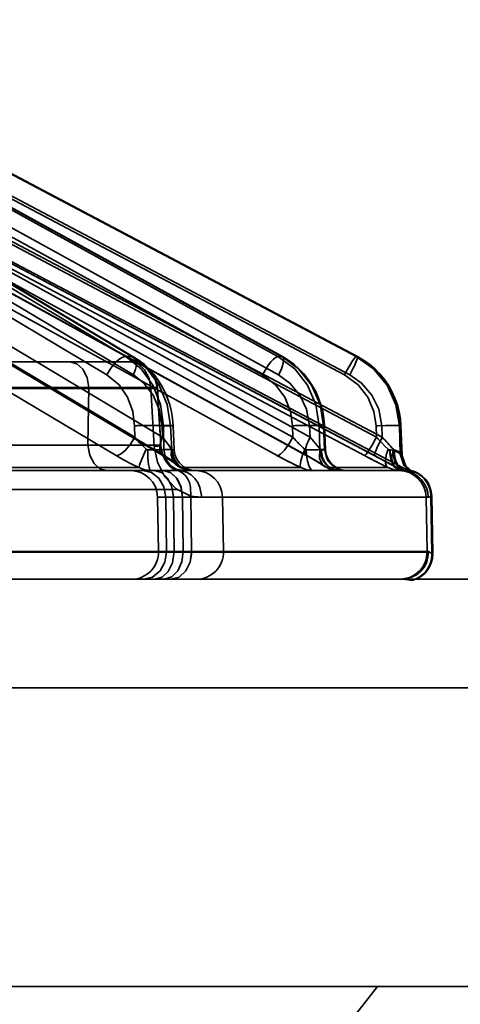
# Model space of a CAD drawing. Header units: millimetres. Extents: x -148444 to 51443, y -4810 to 453290.
# Tile 18 of 256: x 16314 to 16330, y 10602 to 10638. Entities that reach past the tile are written whole.
import ezdxf

# ---------------------------------------------------------------- set-up
doc = ezdxf.new("R2010")
doc.units = ezdxf.units.MM
doc.header["$XCLIPFRAME"] = 2
doc.layers.add('AHU03-3-68634OBJ', color=8, linetype='Continuous')
doc.layers.add('EC-MTR_250-0_7OBJ', color=8, linetype='Continuous')
picture_1 = doc.add_image_def('image1.bmp', size_in_pixel=(951, 911))

msp = doc.modelspace()

# ---------------------------------------------------------------- linework, layer by layer
at = {"layer": 'AHU03-3-68634OBJ', "color": 8, "linetype": 'Continuous', "lineweight": 35, "ltscale": 100}
for p, q in [((16386.277, 10617.827), (16118.277, 10617.827)), ((16385.777, 10613.827), (16118.777, 10613.827)), ((16385.777, 10602.827), (16118.777, 10602.827))]:
    msp.add_line(p, q, dxfattribs=at)
at = {"layer": 'EC-MTR_250-0_7OBJ', "color": 8, "linetype": 'Continuous', "lineweight": 35, "ltscale": 100}
for p, q in [((16317.534, 10626.028), (16300.632, 10636.115)), ((16317.752, 10626.028), (16300.85, 10636.115)), ((16300.949, 10636.083), (16317.833, 10626.007)), ((16323.136, 10626.028), (16304.797, 10636.115)), ((16323.271, 10626.028), (16304.931, 10636.115)), ((16304.966, 10636.104), (16323.3, 10626.021)), ((16326.016, 10626.028), (16306.943, 10636.115)), ((16326.064, 10626.027), (16306.988, 10636.115)), ((16306.992, 10636.114), (16326.064, 10626.027)), ((16316.842, 10625.348), (16300.585, 10635.05)), ((16317.813, 10625.348), (16301.557, 10635.05)), ((16322.562, 10625.348), (16304.922, 10635.05)), ((16323.16, 10625.348), (16305.521, 10635.05)), ((16325.581, 10625.348), (16307.236, 10635.05)), ((16325.783, 10625.348), (16307.438, 10635.05)), ((16317.863, 10623.056), (16300.595, 10633.357)), ((16318.889, 10623.056), (16301.621, 10633.357)), ((16323.683, 10623.056), (16304.946, 10633.357)), ((16324.315, 10623.056), (16305.578, 10633.357)), ((16326.758, 10623.056), (16307.273, 10633.357)), ((16326.972, 10623.056), (16307.486, 10633.357)), ((16317.175, 10622.376), (16299.909, 10632.677)), ((16301.602, 10632.698), (16318.869, 10622.397)), ((16318.946, 10622.376), (16301.677, 10632.677)), ((16323.111, 10622.376), (16304.375, 10632.677)), ((16305.439, 10632.684), (16324.175, 10622.383)), ((16324.202, 10622.376), (16305.464, 10632.677)), ((16326.325, 10622.376), (16306.84, 10632.677)), ((16326.693, 10622.376), (16307.207, 10632.677)), ((16309.615, 10631.47), (16327.717, 10621.942)), ((16317.752, 10626.028), (16317.534, 10626.028)), ((16318.031, 10625.877), (16317.833, 10626.007)), ((16323.271, 10626.028), (16323.136, 10626.028)), ((16326.061, 10626.028), (16326.016, 10626.028)), ((16326.061, 10626.028), (16326.064, 10626.027)), ((16317.7, 10625.827), (16310.109, 10625.827)), ((16316.179, 10624.89), (16308.636, 10624.889)), ((16318.452, 10624.845), (16310.31, 10624.845)), ((16316.179, 10624.89), (16316.144, 10622.765)), ((16316.144, 10622.765), (16316.179, 10624.89)), ((16318.582, 10622.717), (16318.452, 10624.845)), ((16318.823, 10622.763), (16318.695, 10624.891)), ((16318.827, 10622.759), (16318.698, 10624.887)), ((16319.215, 10623.994), (16319.152, 10624.244)), ((16324.783, 10623.996), (16324.718, 10624.249)), ((16327.597, 10623.994), (16327.53, 10624.248)), ((16317.863, 10623.056), (16317.857, 10623.478)), ((16318.889, 10623.056), (16318.869, 10623.478)), ((16318.939, 10622.599), (16318.926, 10623.478)), ((16319.185, 10623.478), (16318.926, 10623.478)), ((16319.226, 10622.599), (16319.185, 10623.478)), ((16319.321, 10622.59), (16319.279, 10623.487)), ((16323.683, 10623.056), (16323.673, 10623.478)), ((16324.315, 10623.056), (16324.296, 10623.478)), ((16324.656, 10623.478), (16324.676, 10622.599)), ((16324.815, 10623.478), (16324.656, 10623.478)), ((16324.853, 10622.599), (16324.815, 10623.478)), ((16324.888, 10622.592), (16324.849, 10623.485)), ((16326.758, 10623.056), (16326.745, 10623.478)), ((16326.972, 10623.056), (16326.956, 10623.478)), ((16327.637, 10622.437), (16327.604, 10623.478)), ((16327.658, 10623.478), (16327.604, 10623.478)), ((16327.699, 10622.415), (16327.658, 10623.478)), ((16327.703, 10622.41), (16327.662, 10623.48)), ((16316.144, 10622.765), (16311.597, 10622.765)), ((16318.869, 10622.397), (16318.971, 10622.335)), ((16319.226, 10622.599), (16318.939, 10622.599)), ((16324.676, 10622.599), (16324.853, 10622.599)), ((16327.699, 10622.415), (16327.637, 10622.437)), ((16318.013, 10621.942), (16311.934, 10621.942)), ((16319.286, 10622.121), (16319.34, 10622.08)), ((16319.34, 10622.08), (16319.382, 10622.044)), ((16319.456, 10621.987), (16319.534, 10621.938)), ((16323.971, 10621.942), (16319.572, 10621.942)), ((16324.848, 10621.983), (16324.929, 10621.935)), ((16327.173, 10621.942), (16324.931, 10621.942)), ((16327.367, 10622.013), (16327.481, 10621.95)), ((16327.497, 10621.942), (16327.717, 10621.942)), ((16327.924, 10621.889), (16327.893, 10621.923)), ((16318.579, 10621.827), (16312.303, 10621.827)), ((16318.92, 10621.827), (16318.579, 10621.827)), ((16318.92, 10621.827), (16327.664, 10621.827)), ((16319.872, 10621.831), (16319.959, 10621.827)), ((16327.955, 10621.858), (16327.924, 10621.889)), ((16327.985, 10621.832), (16327.955, 10621.859)), ((16327.988, 10621.846), (16327.956, 10621.846)), ((16327.982, 10621.802), (16327.998, 10621.798)), ((16328.011, 10621.811), (16327.985, 10621.832)), ((16328.033, 10621.795), (16328.011, 10621.811)), ((16328.012, 10621.793), (16328.025, 10621.788)), ((16328.079, 10621.765), (16328.08, 10621.765)), ((16319.41, 10621.127), (16192.89, 10621.127)), ((16318.74, 10618.845), (16318.705, 10620.845)), ((16318.705, 10620.845), (16319.286, 10620.845)), ((16319.038, 10618.845), (16319.008, 10620.845)), ((16319.311, 10618.845), (16319.286, 10620.845)), ((16319.286, 10620.845), (16319.626, 10620.845)), ((16319.651, 10618.845), (16319.626, 10620.845)), ((16319.626, 10620.845), (16328.667, 10620.845)), ((16319.626, 10620.845), (16321.096, 10620.844)), ((16319.932, 10620.889), (16319.959, 10618.845)), ((16321.096, 10620.845), (16321.131, 10618.845)), ((16328.622, 10618.845), (16328.587, 10620.845)), ((16328.798, 10618.77), (16328.762, 10620.883)), ((16328.793, 10620.883), (16328.762, 10620.883)), ((16328.793, 10620.883), (16328.83, 10618.77)), ((16328.622, 10618.845), (16308.708, 10618.845)), ((16328.622, 10618.827), (16308.708, 10618.827)), ((16328.682, 10618.845), (16328.622, 10618.845)), ((16328.83, 10618.77), (16328.798, 10618.77)), ((16328.83, 10618.752), (16328.799, 10618.752)), ((16302.607, 10617.827), (16327.682, 10617.827)), ((16328.07, 10617.79), (16328.101, 10617.79)), ((16325.777, 10601.527), (16326.792, 10602.827))]:
    msp.add_line(p, q, dxfattribs=at)
at = {"layer": 'EC-MTR_250-0_7OBJ', "color": 8, "linetype": 'Continuous', "lineweight": 35, "ltscale": 100, "flags": 128}
for points in [[(16307.206, 10632.678), (16326.838, 10622.299), (16326.98, 10622.223), (16327.116, 10622.15), (16327.245, 10622.08)], [(16316.842, 10625.348), (16316.99, 10625.601), (16317.082, 10625.722), (16317.181, 10625.83), (16317.281, 10625.918), (16317.377, 10625.98), (16317.462, 10626.016), (16317.534, 10626.028)], [(16318.926, 10623.478), (16318.817, 10624.256), (16318.534, 10624.966), (16318.1, 10625.57), (16317.534, 10626.028)], [(16317.752, 10626.028), (16317.795, 10626.023), (16317.833, 10626.007)], [(16317.752, 10626.028), (16318.321, 10625.57), (16318.763, 10624.966), (16319.059, 10624.256), (16319.185, 10623.478)], [(16317.833, 10626.007), (16317.874, 10625.971), (16317.903, 10625.917), (16317.92, 10625.845), (16317.923, 10625.759), (16317.912, 10625.662), (16317.889, 10625.558), (16317.813, 10625.348)], [(16322.562, 10625.348), (16322.708, 10625.601), (16322.792, 10625.722), (16322.876, 10625.83), (16322.957, 10625.918), (16323.029, 10625.98), (16323.089, 10626.016), (16323.136, 10626.028)], [(16324.656, 10623.478), (16324.534, 10624.256), (16324.224, 10624.966), (16323.751, 10625.57), (16323.136, 10626.028)], [(16323.3, 10626.021), (16323.324, 10625.994), (16323.333, 10625.973), (16323.338, 10625.947), (16323.338, 10625.877), (16323.324, 10625.79), (16323.298, 10625.687), (16323.259, 10625.576), (16323.213, 10625.461), (16323.16, 10625.348)], [(16323.271, 10626.028), (16323.3, 10626.021)], [(16323.271, 10626.028), (16323.887, 10625.57), (16324.365, 10624.966), (16324.683, 10624.256), (16324.815, 10623.478)], [(16323.716, 10625.741), (16323.513, 10625.891), (16323.3, 10626.021)], [(16326.016, 10626.028), (16325.996, 10626.016), (16325.981, 10626.002), (16325.962, 10625.98), (16325.916, 10625.918), (16325.858, 10625.83), (16325.791, 10625.722), (16325.72, 10625.601), (16325.649, 10625.473), (16325.581, 10625.348)], [(16326.053, 10625.941), (16326.041, 10625.905), (16326.006, 10625.817), (16325.96, 10625.711), (16325.905, 10625.592), (16325.845, 10625.469), (16325.783, 10625.348)], [(16326.016, 10626.028), (16326.654, 10625.574), (16327.152, 10624.968), (16327.477, 10624.253), (16327.604, 10623.478)], [(16326.064, 10626.027), (16326.069, 10626.01), (16326.067, 10625.993), (16326.062, 10625.97), (16326.053, 10625.941)], [(16326.061, 10626.028), (16326.701, 10625.57), (16327.197, 10624.966), (16327.524, 10624.256), (16327.658, 10623.478)], [(16326.497, 10625.747), (16326.286, 10625.897), (16326.064, 10626.027)], [(16316.179, 10624.89), (16316.113, 10625.254), (16315.958, 10625.556), (16315.737, 10625.757), (16315.477, 10625.827)], [(16316.179, 10624.89), (16316.113, 10625.253), (16315.958, 10625.556), (16315.736, 10625.757), (16315.477, 10625.827)], [(16318.695, 10624.891), (16318.601, 10625.254), (16318.382, 10625.556), (16318.068, 10625.757), (16317.7, 10625.827)], [(16318.452, 10624.845), (16318.391, 10625.222), (16318.227, 10625.54), (16317.986, 10625.752), (16317.7, 10625.827)], [(16317.7, 10625.827), (16318.053, 10625.762), (16318.226, 10625.676), (16318.383, 10625.556), (16318.512, 10625.407), (16318.609, 10625.238), (16318.695, 10624.891)], [(16319.152, 10624.244), (16319.071, 10624.489), (16318.97, 10624.726), (16318.851, 10624.954), (16318.715, 10625.17), (16318.564, 10625.372), (16318.398, 10625.558), (16318.219, 10625.727), (16318.031, 10625.877)], [(16324.718, 10624.249), (16324.63, 10624.496), (16324.523, 10624.735), (16324.395, 10624.965), (16324.249, 10625.182), (16324.086, 10625.385), (16323.908, 10625.572), (16323.716, 10625.741)], [(16327.53, 10624.248), (16327.441, 10624.496), (16327.331, 10624.736), (16327.199, 10624.967), (16327.049, 10625.185), (16326.881, 10625.389), (16326.696, 10625.577), (16326.497, 10625.747)], [(16316.842, 10625.348), (16317.287, 10624.982), (16317.596, 10624.533), (16317.793, 10623.997), (16317.857, 10623.478)], [(16318.869, 10623.478), (16318.763, 10624.093), (16318.537, 10624.608), (16318.196, 10625.049), (16317.813, 10625.348)], [(16322.562, 10625.348), (16323.045, 10624.982), (16323.383, 10624.533), (16323.6, 10623.997), (16323.673, 10623.478)], [(16324.296, 10623.478), (16324.185, 10624.093), (16323.943, 10624.608), (16323.575, 10625.049), (16323.16, 10625.348)], [(16325.581, 10625.348), (16326.084, 10624.982), (16326.437, 10624.533), (16326.666, 10623.997), (16326.745, 10623.478)], [(16326.956, 10623.478), (16326.844, 10624.093), (16326.595, 10624.608), (16326.213, 10625.049), (16325.783, 10625.348)], [(16318.695, 10624.891), (16318.604, 10624.89), (16318.36, 10624.89), (16318.055, 10624.89), (16317.814, 10624.89), (16317.332, 10624.89), (16316.705, 10624.891), (16316.179, 10624.89)], [(16318.695, 10624.891), (16318.684, 10624.879), (16318.648, 10624.871), (16318.612, 10624.865), (16318.567, 10624.858), (16318.513, 10624.852), (16318.452, 10624.845)], [(16318.452, 10624.845), (16318.513, 10624.852), (16318.567, 10624.858), (16318.612, 10624.865), (16318.648, 10624.871), (16318.674, 10624.877), (16318.691, 10624.882)], [(16319.279, 10623.487), (16319.257, 10623.741), (16319.215, 10623.994)], [(16324.849, 10623.485), (16324.827, 10623.741), (16324.783, 10623.996)], [(16327.662, 10623.48), (16327.641, 10623.738), (16327.597, 10623.994)], [(16318.926, 10623.478), (16318.809, 10623.484), (16318.644, 10623.488), (16318.44, 10623.489), (16318.221, 10623.487)], [(16318.869, 10623.478), (16318.951, 10623.481), (16319.028, 10623.484), (16319.099, 10623.486), (16319.161, 10623.488), (16319.188, 10623.488), (16319.212, 10623.489), (16319.232, 10623.489), (16319.249, 10623.489), (16319.262, 10623.489), (16319.274, 10623.488), (16319.269, 10623.428)], [(16319.279, 10623.487), (16319.264, 10623.485), (16319.253, 10623.483), (16319.24, 10623.482), (16319.223, 10623.481), (16319.185, 10623.478)], [(16324.656, 10623.478), (16324.614, 10623.481), (16324.553, 10623.485), (16324.376, 10623.489), (16324.144, 10623.488), (16323.891, 10623.484)], [(16324.296, 10623.478), (16324.403, 10623.481), (16324.507, 10623.485), (16324.604, 10623.487), (16324.689, 10623.488), (16324.726, 10623.489), (16324.758, 10623.489), (16324.786, 10623.489), (16324.809, 10623.488), (16324.827, 10623.488), (16324.839, 10623.487), (16324.85, 10623.489)], [(16324.849, 10623.485), (16324.83, 10623.48), (16324.815, 10623.478)], [(16326.809, 10623.48), (16327.09, 10623.487), (16327.226, 10623.489), (16327.349, 10623.489), (16327.451, 10623.488), (16327.529, 10623.485), (16327.557, 10623.484), (16327.579, 10623.482), (16327.595, 10623.48)], [(16326.956, 10623.478), (16327.087, 10623.482), (16327.219, 10623.485), (16327.345, 10623.488), (16327.456, 10623.489), (16327.504, 10623.489), (16327.546, 10623.489), (16327.582, 10623.488), (16327.612, 10623.487), (16327.634, 10623.486), (16327.65, 10623.484), (16327.661, 10623.478), (16327.658, 10623.504)], [(16317.863, 10623.056), (16317.71, 10622.796), (16317.526, 10622.577), (16317.432, 10622.493), (16317.339, 10622.43), (16317.253, 10622.391), (16317.175, 10622.376)], [(16317.863, 10623.056), (16318.04, 10622.854), (16318.233, 10622.661)], [(16318.233, 10622.661), (16318.04, 10622.854), (16317.863, 10623.056)], [(16318.946, 10622.376), (16318.881, 10622.391), (16318.831, 10622.43), (16318.797, 10622.493), (16318.78, 10622.577), (16318.782, 10622.679), (16318.801, 10622.796), (16318.889, 10623.056)], [(16319.213, 10622.612), (16319.07, 10622.825), (16318.889, 10623.056)], [(16318.889, 10623.056), (16319.07, 10622.825), (16319.213, 10622.612)], [(16323.683, 10623.056), (16323.532, 10622.796), (16323.371, 10622.577), (16323.294, 10622.493), (16323.224, 10622.43), (16323.162, 10622.391), (16323.111, 10622.376)], [(16324.202, 10622.376), (16324.182, 10622.38), (16324.165, 10622.391), (16324.143, 10622.43), (16324.137, 10622.458), (16324.135, 10622.493), (16324.143, 10622.577), (16324.166, 10622.679), (16324.203, 10622.796), (16324.253, 10622.923), (16324.315, 10623.056)], [(16324.689, 10622.612), (16324.516, 10622.825), (16324.315, 10623.056)], [(16324.315, 10623.056), (16324.516, 10622.825), (16324.689, 10622.612)], [(16326.325, 10622.376), (16326.345, 10622.389), (16326.36, 10622.404), (16326.379, 10622.426), (16326.426, 10622.489), (16326.483, 10622.577), (16326.55, 10622.684), (16326.621, 10622.805), (16326.691, 10622.931), (16326.758, 10623.056)], [(16326.972, 10623.056), (16326.846, 10622.805), (16326.791, 10622.684), (16326.744, 10622.577), (16326.726, 10622.53), (16326.711, 10622.489), (16326.699, 10622.454), (16326.691, 10622.426), (16326.687, 10622.404), (16326.686, 10622.389), (16326.693, 10622.377)], [(16326.972, 10623.056), (16327.08, 10622.94), (16327.382, 10622.612)], [(16318.823, 10622.763), (16318.743, 10622.763), (16318.617, 10622.764), (16318.447, 10622.765), (16318.232, 10622.765), (16317.983, 10622.765), (16317.817, 10622.765), (16317.448, 10622.765), (16316.95, 10622.764), (16316.528, 10622.763), (16316.144, 10622.762)], [(16316.144, 10622.765), (16316.209, 10622.4), (16316.363, 10622.097), (16316.583, 10621.897), (16316.839, 10621.827)], [(16316.839, 10621.827), (16316.585, 10621.896), (16316.37, 10622.087), (16316.213, 10622.388), (16316.144, 10622.765)], [(16316.144, 10622.762), (16317.181, 10622.764), (16318.02, 10622.765), (16318.543, 10622.765), (16318.823, 10622.763)], [(16318.823, 10622.763), (16318.805, 10622.749), (16318.779, 10622.744), (16318.743, 10622.737), (16318.698, 10622.731), (16318.644, 10622.724), (16318.582, 10622.717)], [(16318.827, 10622.76), (16318.811, 10622.751), (16318.791, 10622.746), (16318.764, 10622.741), (16318.728, 10622.735), (16318.685, 10622.729), (16318.582, 10622.717)], [(16318.582, 10622.717), (16318.699, 10622.132), (16318.976, 10621.593), (16319.394, 10621.158), (16319.932, 10620.889)], [(16319.368, 10621.849), (16319.28, 10621.891), (16319.167, 10621.977), (16319.09, 10622.059), (16319.034, 10622.133), (16318.973, 10622.233), (16318.924, 10622.334), (16318.881, 10622.448), (16318.839, 10622.621), (16318.823, 10622.763)], [(16319.399, 10621.846), (16319.367, 10621.859), (16319.329, 10621.878), (16319.289, 10621.902), (16319.247, 10621.931), (16319.204, 10621.965), (16319.161, 10622.004), (16319.118, 10622.047), (16319.076, 10622.096), (16319.035, 10622.149), (16318.996, 10622.207), (16318.96, 10622.271), (16318.926, 10622.341), (16318.896, 10622.416), (16318.87, 10622.497), (16318.85, 10622.582), (16318.835, 10622.67), (16318.827, 10622.759)], [(16319.425, 10621.837), (16319.397, 10621.846), (16319.362, 10621.861), (16319.323, 10621.882), (16319.28, 10621.908), (16319.237, 10621.939), (16319.192, 10621.975), (16319.149, 10622.015), (16319.105, 10622.061), (16319.064, 10622.111), (16319.024, 10622.165), (16318.986, 10622.224), (16318.951, 10622.288), (16318.919, 10622.357), (16318.891, 10622.431), (16318.867, 10622.509), (16318.848, 10622.591), (16318.835, 10622.675)], [(16323.906, 10622.818), (16323.959, 10622.764), (16324.118, 10622.612)], [(16324.118, 10622.612), (16324.065, 10622.661), (16323.906, 10622.817)], [(16326.824, 10622.986), (16326.952, 10622.852), (16327.073, 10622.728), (16327.19, 10622.612)], [(16327.19, 10622.612), (16327.073, 10622.728), (16326.952, 10622.852), (16326.824, 10622.986)], [(16317.175, 10622.376), (16317.451, 10622.22), (16317.731, 10622.075), (16318.013, 10621.942)], [(16318.286, 10622.612), (16318.19, 10622.392), (16318.104, 10622.187), (16318.069, 10622.101), (16318.043, 10622.03), (16318.024, 10621.978), (16318.013, 10621.942)], [(16318.286, 10622.612), (16318.304, 10622.599), (16318.322, 10622.591), (16318.342, 10622.589)], [(16318.939, 10622.599), (16318.83, 10622.594), (16318.69, 10622.59), (16318.342, 10622.589)], [(16318.342, 10622.589), (16318.351, 10622.305), (16318.362, 10622.169), (16318.376, 10622.048), (16318.393, 10621.95), (16318.402, 10621.912), (16318.412, 10621.88), (16318.421, 10621.856), (16318.431, 10621.84), (16318.45, 10621.827)], [(16318.939, 10622.599), (16318.995, 10622.312), (16319.062, 10622.174), (16319.154, 10622.052), (16319.265, 10621.952), (16319.389, 10621.881), (16319.644, 10621.827)], [(16319.572, 10621.942), (16319.406, 10622.074), (16319.196, 10622.22), (16318.946, 10622.376)], [(16318.971, 10622.335), (16319.064, 10622.276), (16319.148, 10622.22), (16319.222, 10622.168), (16319.286, 10622.121)], [(16319.572, 10621.942), (16319.399, 10622.03), (16319.268, 10622.187), (16319.205, 10622.392), (16319.213, 10622.612)], [(16319.213, 10622.612), (16319.227, 10622.594), (16319.24, 10622.589)], [(16319.931, 10621.827), (16319.676, 10621.881), (16319.552, 10621.952), (16319.441, 10622.052), (16319.349, 10622.174), (16319.282, 10622.312), (16319.226, 10622.599)], [(16319.32, 10622.59), (16319.307, 10622.592), (16319.296, 10622.593), (16319.283, 10622.595), (16319.267, 10622.596), (16319.226, 10622.599)], [(16319.959, 10621.827), (16319.701, 10621.88), (16319.576, 10621.95), (16319.463, 10622.048), (16319.369, 10622.169), (16319.3, 10622.305), (16319.24, 10622.589)], [(16319.24, 10622.589), (16319.275, 10622.588), (16319.289, 10622.588), (16319.3, 10622.588), (16319.315, 10622.589)], [(16320.118, 10621.827), (16320.018, 10621.833), (16319.918, 10621.853), (16319.821, 10621.884), (16319.73, 10621.928), (16319.644, 10621.983), (16319.567, 10622.048), (16319.498, 10622.123), (16319.439, 10622.205), (16319.391, 10622.295), (16319.355, 10622.389), (16319.331, 10622.489), (16319.32, 10622.59)], [(16323.971, 10621.942), (16323.694, 10622.074), (16323.403, 10622.22), (16323.111, 10622.376)], [(16324.118, 10622.612), (16324.035, 10622.392), (16323.977, 10622.187), (16323.961, 10622.101), (16323.955, 10622.03), (16323.959, 10621.978), (16323.971, 10621.942)], [(16324.118, 10622.612), (16324.136, 10622.599), (16324.154, 10622.591), (16324.173, 10622.589)], [(16324.676, 10622.599), (16324.6, 10622.594), (16324.487, 10622.59), (16324.342, 10622.588), (16324.173, 10622.589)], [(16324.173, 10622.589), (16324.179, 10622.447), (16324.194, 10622.305), (16324.219, 10622.169), (16324.253, 10622.048), (16324.294, 10621.95), (16324.34, 10621.88), (16324.387, 10621.84), (16324.433, 10621.827)], [(16324.175, 10622.383), (16324.314, 10622.306), (16324.443, 10622.232), (16324.562, 10622.162)], [(16324.931, 10621.942), (16324.724, 10622.074), (16324.479, 10622.22), (16324.202, 10622.376)], [(16324.931, 10621.942), (16324.857, 10621.978), (16324.79, 10622.03), (16324.694, 10622.187), (16324.669, 10622.285), (16324.66, 10622.392), (16324.689, 10622.612)], [(16324.676, 10622.599), (16324.738, 10622.312), (16324.811, 10622.174), (16324.91, 10622.052), (16325.031, 10621.952), (16325.165, 10621.881), (16325.441, 10621.827)], [(16324.689, 10622.612), (16324.698, 10622.602), (16324.726, 10622.589)], [(16324.726, 10622.589), (16324.763, 10622.588), (16324.796, 10622.588), (16324.823, 10622.588), (16324.846, 10622.588), (16324.864, 10622.589), (16324.877, 10622.59), (16324.888, 10622.593)], [(16325.362, 10621.827), (16325.249, 10621.84), (16325.134, 10621.88), (16325.023, 10621.95), (16324.923, 10622.048), (16324.84, 10622.169), (16324.779, 10622.305), (16324.726, 10622.589)], [(16324.853, 10622.599), (16324.868, 10622.597), (16324.879, 10622.595)], [(16325.618, 10621.827), (16325.342, 10621.881), (16325.208, 10621.952), (16325.087, 10622.052), (16324.987, 10622.174), (16324.915, 10622.312), (16324.853, 10622.599)], [(16325.686, 10621.827), (16325.585, 10621.833), (16325.485, 10621.853), (16325.388, 10621.885), (16325.297, 10621.928), (16325.211, 10621.984), (16325.134, 10622.049), (16325.065, 10622.124), (16325.006, 10622.207), (16324.958, 10622.297), (16324.922, 10622.392), (16324.898, 10622.491), (16324.888, 10622.592)], [(16326.325, 10622.376), (16326.538, 10622.264), (16327.173, 10621.942)], [(16327.497, 10621.942), (16327.257, 10622.074), (16326.987, 10622.22), (16326.693, 10622.376)], [(16326.836, 10622.3), (16326.978, 10622.224), (16327.115, 10622.151), (16327.245, 10622.08), (16327.367, 10622.013)], [(16327.173, 10621.942), (16327.139, 10621.978), (16327.113, 10622.03), (16327.098, 10622.101), (16327.094, 10622.187), (16327.102, 10622.285), (16327.122, 10622.392), (16327.19, 10622.612)], [(16327.19, 10622.612), (16327.206, 10622.599), (16327.223, 10622.591), (16327.236, 10622.589)], [(16327.376, 10622.571), (16327.335, 10622.58), (16327.293, 10622.586), (16327.236, 10622.589)], [(16327.24, 10622.589), (16327.274, 10622.305), (16327.313, 10622.169), (16327.365, 10622.048), (16327.428, 10621.95), (16327.499, 10621.88), (16327.572, 10621.84), (16327.643, 10621.827)], [(16327.251, 10622.588), (16327.285, 10622.305), (16327.325, 10622.169), (16327.379, 10622.048), (16327.444, 10621.95), (16327.516, 10621.88), (16327.591, 10621.84), (16327.664, 10621.827)], [(16327.382, 10622.612), (16327.333, 10622.392), (16327.327, 10622.285), (16327.336, 10622.187), (16327.359, 10622.101), (16327.395, 10622.03), (16327.442, 10621.978), (16327.497, 10621.942)], [(16327.376, 10622.571), (16327.518, 10622.512), (16327.592, 10622.467), (16327.637, 10622.437)], [(16327.804, 10621.818), (16327.717, 10621.841), (16327.632, 10621.89), (16327.553, 10621.963), (16327.485, 10622.06), (16327.432, 10622.176), (16327.396, 10622.304), (16327.376, 10622.571)], [(16327.637, 10622.437), (16327.598, 10622.462), (16327.511, 10622.516), (16327.376, 10622.571)], [(16327.415, 10622.59), (16327.404, 10622.595), (16327.393, 10622.602), (16327.382, 10622.612)], [(16327.681, 10622.432), (16327.633, 10622.474), (16327.54, 10622.538), (16327.415, 10622.59)], [(16327.834, 10621.835), (16327.749, 10621.856), (16327.665, 10621.903), (16327.588, 10621.976), (16327.521, 10622.073), (16327.469, 10622.19), (16327.434, 10622.32), (16327.415, 10622.59)], [(16327.637, 10622.437), (16327.769, 10622.022), (16328.099, 10621.738)], [(16327.703, 10622.41), (16327.681, 10622.432)], [(16327.699, 10622.415), (16327.733, 10622.208), (16327.824, 10622.01), (16327.964, 10621.845), (16328.137, 10621.728)], [(16327.699, 10622.415), (16327.824, 10622.01), (16328.137, 10621.728)], [(16327.763, 10622.136), (16327.744, 10622.186), (16327.728, 10622.239), (16327.716, 10622.294), (16327.707, 10622.352), (16327.703, 10622.41)], [(16318.013, 10621.942), (16318.23, 10621.855), (16318.45, 10621.827)], [(16319.383, 10622.044), (16319.456, 10621.987), (16319.534, 10621.938), (16319.616, 10621.898), (16319.7, 10621.867), (16319.785, 10621.845), (16319.872, 10621.831), (16319.959, 10621.827)], [(16319.959, 10621.827), (16319.766, 10621.855), (16319.572, 10621.942)], [(16323.971, 10621.942), (16324.201, 10621.855), (16324.433, 10621.827)], [(16324.562, 10622.162), (16324.669, 10622.097), (16324.764, 10622.037), (16324.848, 10621.983)], [(16324.848, 10621.983), (16324.929, 10621.935), (16325.013, 10621.896), (16325.099, 10621.866), (16325.186, 10621.844), (16325.274, 10621.831), (16325.361, 10621.827)], [(16325.362, 10621.827), (16325.146, 10621.855), (16324.931, 10621.942)], [(16327.173, 10621.942), (16327.407, 10621.855), (16327.643, 10621.827)], [(16327.481, 10621.95), (16327.547, 10621.917), (16327.615, 10621.889), (16327.685, 10621.866), (16327.756, 10621.848), (16327.828, 10621.836)], [(16327.894, 10621.922), (16327.864, 10621.959), (16327.836, 10621.999), (16327.809, 10622.042), (16327.785, 10622.087), (16327.763, 10622.136), (16327.744, 10622.186), (16327.728, 10622.239)], [(16318.161, 10621.827), (16318.478, 10621.754), (16318.746, 10621.551), (16318.935, 10621.232), (16319.008, 10620.845)], [(16318.579, 10621.827), (16318.844, 10621.754), (16319.067, 10621.551), (16319.226, 10621.232), (16319.286, 10620.845)], [(16319.626, 10620.845), (16319.57, 10621.217), (16319.422, 10621.53), (16319.194, 10621.748), (16318.919, 10621.827)], [(16318.919, 10621.827), (16319.184, 10621.754), (16319.407, 10621.551), (16319.566, 10621.232), (16319.626, 10620.845)], [(16319.368, 10621.849), (16319.43, 10621.832), (16319.482, 10621.827)], [(16319.932, 10620.889), (16319.919, 10621.222), (16319.876, 10621.384), (16319.807, 10621.531), (16319.717, 10621.655), (16319.609, 10621.75), (16319.491, 10621.815), (16319.368, 10621.849)], [(16319.482, 10621.827), (16319.462, 10621.829), (16319.446, 10621.832), (16319.426, 10621.837)], [(16320.329, 10620.845), (16320.265, 10621.208), (16320.185, 10621.384), (16320.075, 10621.54), (16319.941, 10621.667), (16319.791, 10621.758), (16319.635, 10621.811), (16319.482, 10621.827)], [(16319.482, 10621.827), (16319.634, 10621.811), (16319.79, 10621.758), (16319.941, 10621.667), (16320.075, 10621.54), (16320.185, 10621.384), (16320.265, 10621.208), (16320.328, 10620.845)], [(16327.664, 10621.827), (16327.677, 10621.827), (16327.69, 10621.827), (16327.703, 10621.826)], [(16327.804, 10621.818), (16327.946, 10621.789), (16328.049, 10621.757), (16328.099, 10621.738)], [(16327.828, 10621.836), (16327.855, 10621.832), (16327.881, 10621.827), (16327.904, 10621.822)], [(16327.828, 10621.836), (16327.855, 10621.832), (16327.881, 10621.827), (16327.904, 10621.822), (16327.926, 10621.818), (16327.946, 10621.813), (16327.965, 10621.808), (16327.982, 10621.802), (16327.998, 10621.798), (16328.012, 10621.793), (16328.025, 10621.788), (16328.036, 10621.784), (16328.046, 10621.78), (16328.063, 10621.773), (16328.074, 10621.768)], [(16327.956, 10621.846), (16327.906, 10621.841), (16327.834, 10621.834)], [(16328.137, 10621.728), (16328.122, 10621.744), (16328.012, 10621.793), (16327.834, 10621.835)], [(16327.834, 10621.835), (16328.012, 10621.793), (16328.122, 10621.744), (16328.137, 10621.728)], [(16328.08, 10621.765), (16328.069, 10621.771), (16328.061, 10621.776), (16328.049, 10621.784), (16328.033, 10621.795)], [(16328.046, 10621.78), (16328.063, 10621.773)], [(16320.329, 10620.845), (16320.139, 10620.855), (16319.932, 10620.889)], [(16319.932, 10620.889), (16320.037, 10620.869), (16320.328, 10620.845)], [(16328.667, 10620.845), (16328.691, 10620.85), (16328.714, 10620.861), (16328.738, 10620.874), (16328.762, 10620.883)], [(16319.038, 10618.827), (16318.975, 10618.449), (16318.799, 10618.131), (16318.524, 10617.908), (16318.19, 10617.827)], [(16318.604, 10617.827), (16318.871, 10617.901), (16319.096, 10618.109), (16319.254, 10618.433), (16319.311, 10618.845)], [(16319.651, 10618.845), (16319.602, 10618.462), (16319.456, 10618.138), (16319.225, 10617.91), (16318.944, 10617.827)], [(16319.96, 10618.827), (16319.903, 10618.449), (16319.743, 10618.131), (16319.494, 10617.908), (16319.191, 10617.827)], [(16319.959, 10618.827), (16319.902, 10618.45), (16319.742, 10618.131), (16319.494, 10617.908), (16319.191, 10617.827)], [(16328.682, 10618.845), (16328.617, 10618.472), (16328.525, 10618.289), (16328.395, 10618.126), (16328.234, 10617.994), (16328.054, 10617.899), (16327.682, 10617.827)], [(16328.798, 10618.77), (16328.776, 10618.78), (16328.759, 10618.792), (16328.746, 10618.803), (16328.727, 10618.82), (16328.716, 10618.83), (16328.704, 10618.838), (16328.693, 10618.843), (16328.682, 10618.845)], [(16328.07, 10617.79), (16328.013, 10617.798), (16327.929, 10617.81), (16327.818, 10617.822), (16327.682, 10617.827)]]:
    msp.add_lwpolyline(points, dxfattribs=at)
at = {"layer": 'EC-MTR_250-0_7OBJ', "color": 8, "linetype": 'Continuous', "lineweight": 35, "ltscale": 100}
for centre, radius, start, end in [((16317.7, 10624.827), 1, 3.4604, 90), ((16318.453, 10607.451), 16.038, 90.8294, 92.1297), ((16318.43, 10608.332), 15.156, 90.7915, 92.1675), ((16324.317, 10605.257), 18.232, 91.3404, 92.0257), ((16324.307, 10605.599), 17.89, 91.3338, 92.0323), ((16327.476, 10602.194), 21.296, 91.7955, 91.967), ((16327.475, 10602.227), 21.263, 91.7954, 91.9672), ((16328.838, 10627.664), 6.915, 221.7898, 224.5018), ((16328.825, 10627.652), 6.897, 221.7855, 224.5042), ((16338.379, 10633.895), 15.891, 223.0053, 223.3531), ((16296.774, 10594.717), 41.412, 42.3444, 43.1815), ((16320.689, 10625.282), 3.592, 226.8641, 228.0107), ((16329.715, 10634.387), 13.707, 241.1969, 245.2241), ((16342.156, 10652.268), 33.825, 242.0938, 243.7081), ((16305.243, 10581.667), 46.015, 61.0765, 62.2146), ((16327.96, 10622.81), 0.984, 241.9757, 262.6819), ((16327.958, 10622.805), 0.978, 241.917, 262.7387), ((16328.182, 10622.827), 1, 242.2415, 258.7792), ((16317.706, 10620.827), 1, 1, 90), ((16320.096, 10620.827), 1, 1.0116, 89.997), ((16327.587, 10620.827), 1, 0.9969, 89.9972), ((16327.664, 10620.776), 1.051, 82.302, 89.9568), ((16327.664, 10620.782), 1.045, 82.2804, 89.9796), ((16327.667, 10620.827), 1, 1.0133, 82.0907), ((16327.762, 10620.865), 1, 0.9965, 78.7728), ((16327.793, 10620.865), 1, 1, 78.7792), ((16329.056, 10625.053), 3.45, 253.9045, 254.5637), ((16328.977, 10624.773), 3.159, 253.8743, 254.5942), ((16317.74, 10618.827), 1, 270, 1), ((16320.13, 10618.827), 1, 270.0406, 1.0085), ((16327.622, 10618.827), 1, 270.0031, 1.0032), ((16327.799, 10618.752), 1, 285.7481, 0.002), ((16327.83, 10618.752), 1, 285.7426, 0)]:
    msp.add_arc(centre, radius, start, end, dxfattribs=at)

# ---------------------------------------------------------------- pictures from other files: only their frames are drawn
at = {"color": 8, "lineweight": 13}
image = msp.add_image(picture_1, insert=(15772.134, 11523.821), size_in_units=(1986.021, 1904.625), rotation=-90, dxfattribs=at)
image.set_boundary_path([(-0.5, -0.5), (950.5, 910.5)])

doc.saveas('drawing.dxf')
